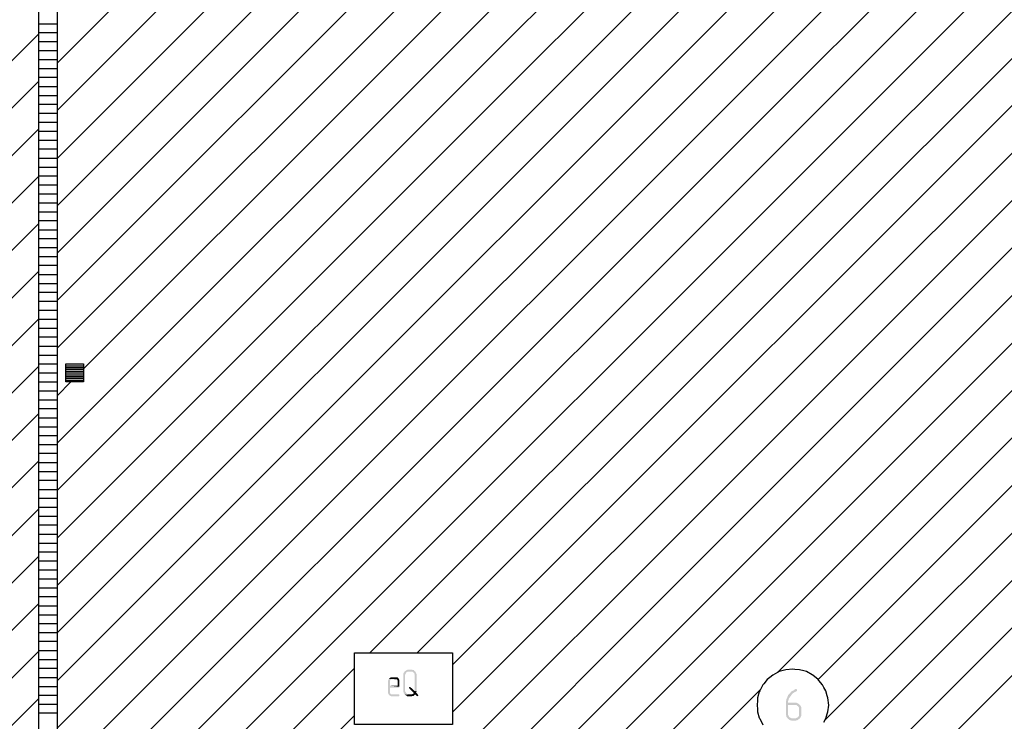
# Model space of a CAD drawing. Header units: millimetres. Extents: x -93479 to 1057970, y -66333 to 172656.
# Tile 39 of 256: x 145308 to 156306, y 34577 to 42417. Entities that reach past the tile are written whole.
import ezdxf

# ---------------------------------------------------------------- set-up
doc = ezdxf.new("R2010")
doc.units = ezdxf.units.MM
doc.layers.add('PDF _Геометрия', color=7, linetype='Continuous')
doc.layers.add('PDF _Сплошная заливка', color=7, linetype='Continuous')

# ---------------------------------------------------------------- blocks, each defined once
blk = doc.blocks.new('геология 1')
at = {"layer": 'PDF _Сплошная заливка', "transparency": 33554559}
for points in [[(9.4901, -16.2236), (9.4701, -16.2236), (9.4667, -16.2253), (9.4634, -16.227), (9.4617, -16.2286), (9.4601, -16.2303), (9.4901, -16.232), (9.4934, -16.232), (9.4967, -16.2336), (9.4984, -16.237), (9.4984, -16.2603), (9.4651, -16.2603), (9.5067, -16.2653), (9.5067, -16.237), (9.5051, -16.2336), (9.5051, -16.2303), (9.5017, -16.2286), (9.5001, -16.2253), (9.4967, -16.2236), (9.4934, -16.2236)], [(9.5301, -16.197), (9.5284, -16.2003), (9.5267, -16.202), (9.5251, -16.2053), (9.5234, -16.2086), (9.5234, -16.2853), (9.5251, -16.2886), (9.5251, -16.292), (9.5267, -16.2953), (9.5284, -16.297), (9.5301, -16.3003), (9.5484, -16.2986), (9.5451, -16.2986), (9.5417, -16.297), (9.5384, -16.2953), (9.5367, -16.2936), (9.5351, -16.2903), (9.5334, -16.2886), (9.5317, -16.2853), (9.5317, -16.212), (9.5334, -16.2086), (9.5351, -16.2053), (9.5367, -16.202), (9.5401, -16.2003), (9.5417, -16.1986), (9.5567, -16.1986)], [(9.5567, -16.1903), (9.5417, -16.1903), (9.5384, -16.192), (9.5351, -16.1936), (9.5334, -16.1953), (9.5301, -16.197), (9.5567, -16.1986), (9.5634, -16.1986), (9.5667, -16.2003), (9.5684, -16.2036), (9.5717, -16.2053), (9.5717, -16.2086), (9.5734, -16.212), (9.5734, -16.2836), (9.5817, -16.2853), (9.5817, -16.2086), (9.5801, -16.2053), (9.5784, -16.202), (9.5767, -16.1986), (9.5751, -16.197), (9.5717, -16.1953), (9.5701, -16.192), (9.5667, -16.192), (9.5634, -16.1903), (9.5601, -16.1903)], [(9.4601, -16.2303), (9.4584, -16.2336), (9.4567, -16.237), (9.4567, -16.2936), (9.4584, -16.297), (9.4601, -16.3003), (9.4617, -16.302), (9.4634, -16.3036), (9.4667, -16.3053), (9.4701, -16.307), (9.5034, -16.307), (9.5051, -16.3053), (9.5067, -16.3053), (9.5067, -16.3003), (9.5034, -16.2986), (9.4701, -16.2986), (9.4684, -16.297), (9.4651, -16.2936), (9.4651, -16.2686), (9.5051, -16.2686), (9.5067, -16.2653), (9.4651, -16.2603), (9.4651, -16.237), (9.4684, -16.2336), (9.4701, -16.232), (9.4901, -16.232)], [(9.5534, -16.2653), (9.5501, -16.267), (9.5484, -16.2686), (9.5501, -16.272), (9.5701, -16.292), (9.5684, -16.2953), (9.5651, -16.297), (9.5617, -16.2986), (9.5751, -16.2986), (9.5834, -16.3053), (9.5867, -16.307), (9.5884, -16.3053), (9.5901, -16.302), (9.5884, -16.3003), (9.5801, -16.2903), (9.5817, -16.2886), (9.5817, -16.2853), (9.5734, -16.2836), (9.5551, -16.267)], [(9.5617, -16.2986), (9.5484, -16.2986), (9.5301, -16.3003), (9.5334, -16.302), (9.5367, -16.3036), (9.5384, -16.3053), (9.5417, -16.307), (9.5601, -16.307), (9.5634, -16.3053), (9.5684, -16.3053), (9.5701, -16.3036), (9.5734, -16.3003), (9.5751, -16.2986)], [(11.2501, -16.2753), (11.2467, -16.2753), (11.2434, -16.277), (11.2401, -16.2803), (11.2367, -16.282), (11.2334, -16.2836), (11.2301, -16.2853), (11.2267, -16.2886), (11.2251, -16.292), (11.2217, -16.2936), (11.2201, -16.297), (11.2167, -16.3003), (11.2151, -16.302), (11.2134, -16.307), (11.2117, -16.3103), (11.2101, -16.3136), (11.2084, -16.317), (11.2067, -16.3203), (11.2067, -16.3253), (11.2051, -16.3286), (11.2051, -16.3886), (11.2067, -16.392), (11.2067, -16.3953), (11.2084, -16.3986), (11.2117, -16.402), (11.2134, -16.4053), (11.2351, -16.4036), (11.2301, -16.4036), (11.2267, -16.402), (11.2234, -16.4003), (11.2201, -16.3986), (11.2184, -16.3953), (11.2167, -16.392), (11.2151, -16.3886), (11.2151, -16.3453), (11.2451, -16.3453), (11.2651, -16.3436), (11.2617, -16.3403), (11.2584, -16.3386), (11.2551, -16.337), (11.2517, -16.3353), (11.2151, -16.3353), (11.2151, -16.327), (11.2167, -16.3236), (11.2167, -16.3203), (11.2184, -16.317), (11.2201, -16.3136), (11.2234, -16.3103), (11.2234, -16.3086), (11.2267, -16.3053), (11.2284, -16.302), (11.2317, -16.2986), (11.2334, -16.2953), (11.2367, -16.2936), (11.2401, -16.2903), (11.2434, -16.2886), (11.2467, -16.287), (11.2501, -16.2853), (11.2517, -16.2853), (11.2534, -16.2836), (11.2534, -16.277)], [(11.2651, -16.3436), (11.2451, -16.3453), (11.2517, -16.3453), (11.2551, -16.3486), (11.2584, -16.3503), (11.2601, -16.3536), (11.2634, -16.357), (11.2634, -16.392), (11.2601, -16.3953), (11.2584, -16.3986), (11.2551, -16.4003), (11.2517, -16.402), (11.2484, -16.4036), (11.2351, -16.4036), (11.2134, -16.4053), (11.2167, -16.407), (11.2201, -16.4103), (11.2234, -16.412), (11.2267, -16.412), (11.2301, -16.4136), (11.2484, -16.4136), (11.2517, -16.412), (11.2551, -16.412), (11.2584, -16.4103), (11.2617, -16.407), (11.2651, -16.4053), (11.2684, -16.402), (11.2701, -16.3986), (11.2717, -16.3953), (11.2734, -16.392), (11.2734, -16.357), (11.2717, -16.3536), (11.2701, -16.3486), (11.2684, -16.347)]]:
    blk.add_hatch(color=256, dxfattribs=at).paths.add_polyline_path(points)
at = {"layer": 'PDF _Геометрия', "color": 7, "lineweight": 25}
for points in [[(7.9234, -19.5703), (7.9217, -19.5703), (8.0017, -19.5703), (8.0017, -21.342), (7.9217, -21.342), (7.9217, -19.5703), (7.9217, -14.5303), (7.9217, -9.5303), (8.0017, -9.5303), (8.0017, -14.5303), (8.0017, -19.5703), (8.0034, -19.5703)], [(8.0017, -15.612), (12.3934, -11.2186)], [(8.0017, -15.402), (12.1534, -11.2503)], [(8.0017, -15.8203), (12.5601, -11.262)], [(8.0017, -15.1936), (11.9167, -11.2786)], [(8.0017, -14.777), (11.4484, -11.3303)], [(8.1184, -14.867), (11.6817, -11.3053)], [(8.0017, -14.567), (11.2167, -11.352)], [(8.0017, -14.3586), (10.9867, -11.3736)], [(8.0017, -14.1503), (10.7584, -11.392)], [(8.0017, -13.942), (10.5334, -11.4086)], [(8.0017, -13.732), (10.3084, -11.4253)], [(8.0017, -13.5236), (10.0867, -11.4386)], [(8.0017, -16.0286), (12.5601, -11.4703)], [(8.0017, -16.8636), (12.5601, -12.3053)], [(8.0017, -16.2386), (11.8767, -12.362)], [(8.0017, -16.447), (11.9367, -12.5103)], [(8.0017, -16.6553), (12.1451, -12.5103)], [(8.0017, -17.0736), (12.5601, -12.5136)], [(8.0017, -17.282), (12.5601, -12.7236)], [(9.3767, -16.1153), (12.5601, -12.932)], [(9.5851, -16.1153), (12.5601, -13.1403)], [(7.9217, -13.3503), (8.0017, -13.3503)], [(9.7401, -16.1686), (12.5601, -13.3486)], [(2.2167, -19.0986), (7.9217, -13.3936)], [(7.9217, -13.3886), (8.0017, -13.3886)], [(7.9217, -13.4286), (8.0017, -13.4286)], [(7.9217, -13.467), (8.0017, -13.467)], [(7.9217, -13.507), (8.0017, -13.507)], [(7.9217, -13.547), (8.0017, -13.547)], [(7.9217, -13.5853), (8.0017, -13.5853)], [(9.7401, -16.377), (12.5601, -13.5586)], [(2.1751, -19.3486), (7.9217, -13.602)], [(7.9217, -13.6253), (8.0017, -13.6253)], [(7.9217, -13.6653), (8.0017, -13.6653)], [(7.9217, -13.7036), (8.0017, -13.7036)], [(7.9217, -13.7436), (8.0017, -13.7436)], [(7.9217, -13.782), (8.0017, -13.782)], [(8.0017, -18.3253), (12.5601, -13.767)], [(2.3151, -19.4186), (7.9217, -13.812)], [(7.9217, -13.822), (8.0017, -13.822)], [(7.9217, -13.862), (8.0017, -13.862)], [(7.9217, -13.9003), (8.0017, -13.9003)], [(7.9217, -13.9403), (8.0017, -13.9403)], [(8.0017, -18.5353), (12.5601, -13.9753)], [(2.4534, -19.4886), (7.9217, -14.0203)], [(7.9217, -13.9803), (8.0017, -13.9803)], [(7.9217, -14.0186), (8.0017, -14.0186)], [(7.9217, -14.0586), (8.0017, -14.0586)], [(7.9217, -14.097), (8.0017, -14.097)], [(7.9217, -14.137), (8.0017, -14.137)], [(7.9217, -14.177), (8.0017, -14.177)], [(7.9217, -18.7436), (8.0017, -18.7436), (12.5601, -14.1836), (12.6384, -14.1836)], [(2.5934, -19.5586), (7.9217, -14.2286)], [(7.9217, -14.2153), (8.0017, -14.2153)], [(7.9217, -14.2553), (8.0017, -14.2553)], [(7.9217, -14.2936), (8.0017, -14.2936)], [(7.9217, -14.3336), (8.0017, -14.3336)], [(7.9217, -14.3736), (8.0017, -14.3736)], [(8.0017, -18.952), (12.5601, -14.3936)], [(2.7317, -19.6286), (7.9217, -14.437)], [(7.9217, -14.412), (8.0017, -14.412)], [(7.9217, -14.452), (8.0017, -14.452)], [(7.9217, -14.492), (8.0017, -14.492)], [(7.9217, -14.5303), (8.0017, -14.5303)], [(7.9217, -14.5703), (8.0017, -14.5703)], [(7.9217, -14.6086), (8.0017, -14.6086)], [(8.0017, -19.1603), (12.5601, -14.602)], [(6.6117, -15.957), (7.9217, -14.647)], [(7.9217, -14.6486), (8.0017, -14.6486)], [(7.9217, -14.6886), (8.0017, -14.6886)], [(7.9217, -14.727), (8.0017, -14.727)], [(7.9217, -14.767), (8.0017, -14.767)], [(7.9217, -14.807), (8.0017, -14.807)], [(11.1684, -16.202), (12.5601, -14.8103)], [(6.6984, -16.0786), (7.9217, -14.8553)], [(7.9217, -14.8453), (8.0017, -14.8453)], [(7.9217, -14.8853), (8.0017, -14.8853)], [(8.0401, -14.8536), (8.1184, -14.8536)], [(8.0401, -14.862), (8.1184, -14.862)], [(8.0401, -14.8686), (8.1184, -14.8686)], [(8.0401, -14.877), (8.1184, -14.877)], [(8.0401, -14.8853), (8.1184, -14.8853)], [(7.9217, -14.9236), (8.0017, -14.9236)], [(8.0017, -14.9853), (8.0617, -14.9236)], [(8.0401, -14.8936), (8.1184, -14.8936)], [(8.0401, -14.9003), (8.1184, -14.9003)], [(8.0401, -14.9086), (8.1184, -14.9086)], [(8.0401, -14.917), (8.1184, -14.917)], [(7.9217, -14.9636), (8.0017, -14.9636)], [(7.9217, -15.0036), (8.0017, -15.0036)], [(7.9217, -15.042), (8.0017, -15.042)], [(11.3467, -16.2336), (12.5601, -15.0203)], [(3.1467, -19.8403), (7.9217, -15.0636)], [(7.9217, -15.082), (8.0017, -15.082)], [(7.9217, -15.122), (8.0017, -15.122)], [(7.9217, -15.1603), (8.0017, -15.1603)], [(7.9217, -15.2003), (8.0017, -15.2003)], [(11.3784, -16.4103), (12.5601, -15.2286)], [(3.2851, -19.9103), (7.9217, -15.272)], [(7.9217, -15.2386), (8.0017, -15.2386)], [(7.9217, -15.2786), (8.0017, -15.2786)], [(7.9217, -15.3186), (8.0017, -15.3186)], [(7.9217, -15.357), (8.0017, -15.357)], [(7.9217, -15.397), (8.0017, -15.397)], [(7.9217, -15.4353), (8.0017, -15.4353)], [(8.0017, -19.9953), (12.5601, -15.437)], [(3.4234, -19.9803), (7.9217, -15.482)], [(7.9217, -15.4753), (8.0017, -15.4753)], [(7.9217, -15.5153), (8.0017, -15.5153)], [(7.9217, -15.5536), (8.0017, -15.5536)], [(7.9217, -15.5936), (8.0017, -15.5936)], [(7.9217, -15.6336), (8.0017, -15.6336)], [(8.0017, -20.2053), (12.5601, -15.6453)], [(3.5617, -20.0503), (7.9217, -15.6903)], [(7.9217, -15.672), (8.0017, -15.672)], [(7.9217, -15.712), (8.0017, -15.712)], [(7.9217, -15.7503), (8.0017, -15.7503)], [(7.9217, -15.7903), (8.0017, -15.7903)], [(7.9217, -15.8303), (8.0017, -15.8303)], [(7.9217, -15.8686), (8.0017, -15.8686)], [(8.0017, -20.4136), (12.5601, -15.8553)], [(3.7017, -20.1203), (7.9217, -15.8986)], [(7.9217, -15.9086), (8.0017, -15.9086)], [(7.9217, -15.9486), (8.0017, -15.9486)], [(7.9217, -15.987), (8.0017, -15.987)], [(7.9217, -16.027), (8.0017, -16.027)], [(7.9217, -16.0653), (8.0017, -16.0653)]]:
    blk.add_lwpolyline(points, dxfattribs=at)
blk.add_lwpolyline([(8.0401, -14.9236), (8.0401, -14.8453), (8.1184, -14.8453), (8.1184, -14.9236)], close=True, dxfattribs=at)
at = {"layer": 'PDF _Геометрия', "lineweight": 25}
for points in [[(3.8417, -20.1886), (7.9217, -16.1086)], [(7.9217, -16.1053), (8.0017, -16.1053)], [(7.9217, -16.1453), (8.0017, -16.1453)], [(7.9217, -16.1836), (8.0017, -16.1836)], [(8.0017, -17.4903), (9.3084, -16.1836)], [(7.9217, -16.2236), (8.0017, -16.2236)], [(11.3717, -16.4203), (11.3801, -16.4053), (11.3867, -16.3836), (11.3901, -16.3753), (11.3934, -16.3453), (11.3901, -16.3136), (11.3867, -16.3053), (11.3801, -16.2836), (11.3717, -16.2686), (11.3667, -16.257), (11.3501, -16.237), (11.3467, -16.2336), (11.3234, -16.2136), (11.3201, -16.212), (11.2951, -16.1986), (11.2834, -16.1953), (11.2651, -16.1903), (11.2451, -16.1886), (11.2351, -16.187), (11.2051, -16.1903), (11.1751, -16.1986), (11.1684, -16.202), (11.1484, -16.2136), (11.1351, -16.2236), (11.1234, -16.2336), (11.1084, -16.252), (11.1034, -16.257), (11.0901, -16.2836), (11.0884, -16.287), (11.0801, -16.3136), (11.0801, -16.3253), (11.0784, -16.3453), (11.0801, -16.3636), (11.0801, -16.3753), (11.0884, -16.402), (11.0901, -16.4053), (11.1034, -16.432)], [(7.9217, -16.2636), (8.0017, -16.2636)], [(7.9217, -16.302), (8.0017, -16.302)], [(8.0017, -19.3703), (11.0917, -16.2786)], [(3.9834, -20.257), (7.9217, -16.317)], [(7.9217, -16.342), (8.0017, -16.342)], [(7.9217, -16.3803), (8.0017, -16.3803)], [(8.0017, -17.6986), (9.3084, -16.392)]]:
    blk.add_lwpolyline(points, dxfattribs=at)
blk.add_lwpolyline([(9.3084, -16.272), (9.3084, -16.1153), (9.7401, -16.1153), (9.7401, -16.4303), (9.3084, -16.4303)], close=True, dxfattribs=at)

msp = doc.modelspace()

# ---------------------------------------------------------------- block references
at = {"color": 7, "xscale": 2541.29606099, "yscale": 2541.29606099, "zscale": 2541.29606099}
msp.add_blockref('геология 1', (125390.7, 76297.3), dxfattribs=at)

doc.saveas('drawing.dxf')
